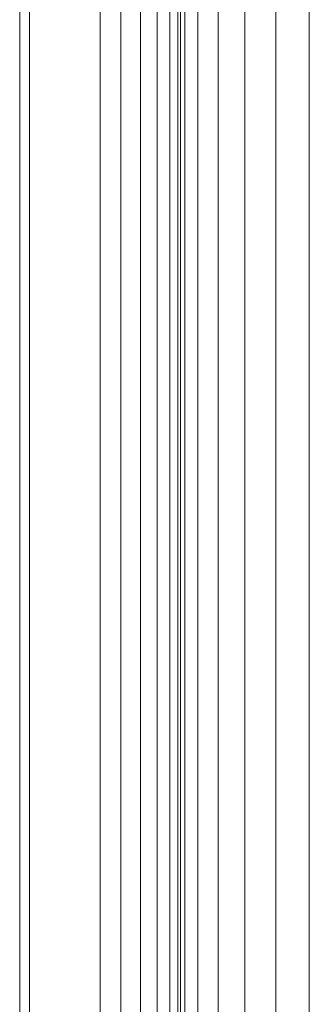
# Model space of a CAD drawing. Header units: millimetres. Extents: x -125 to 26481, y 4748 to 39818.
# Tile 95 of 104: x 23762 to 23852, y 34396 to 34703. Entities that reach past the tile are written whole.
import ezdxf

# ---------------------------------------------------------------- set-up
doc = ezdxf.new("R2010")
doc.units = ezdxf.units.MM
doc.layers.add('M-EQPM-____-OTLN', color=50, linetype='Continuous', lineweight=20)

# ---------------------------------------------------------------- blocks, each defined once
blk = doc.blocks.new('Прямая форма - V line-610915-В_Этаж 02_Отопление')
at = {"layer": 'M-EQPM-____-OTLN', "color": 253}
for p, q in [((-357.32, -648.1), (-357.32, 647.68)), ((-353.35, -647.84), (-353.35, 647.84)), ((-350.85, 647.68), (-350.85, -647.68)), ((-350, 647.62), (-350, -647.62)), ((-348.64, -647.53), (-348.64, 647.53)), ((-344.64, 647.27), (-344.64, -647.27)), ((-338.28, 646.85), (-338.28, -646.85)), ((-330, 646.31), (-330, -646.31)), ((-320.35, 645.68), (-320.35, -645.68)), ((-310, 0), (-310, 645)), ((-310, 645), (-310, -645)), ((-362.5, -648.44), (-362.5, 642.5)), ((-368.53, -648.84), (-368.53, 636.47)), ((-375, -649.26), (-375, 630)), ((-397, 608), (-397, -762)), ((-400, -762), (-400, 605)), ((-310, -645), (-310, 0))]:
    blk.add_line(p, q, dxfattribs=at)
blk = doc.blocks.new('Прямая форма - FU - 055-610916-В_Этаж 02_Отопление')
blk.add_blockref('Прямая форма - V line-610915-В_Этаж 02_Отопление', (0, 0))
blk = doc.blocks.new('V line_ifc_RVT-1-В_Этаж 02_Отопление')
at = {"layer": 'M-EQPM-____-OTLN', "color": 253, "lineweight": 20}
blk.add_blockref('Прямая форма - FU - 055-610916-В_Этаж 02_Отопление', (39903.24, 34532.63), dxfattribs=at)

msp = doc.modelspace()

# ---------------------------------------------------------------- block references
at = {"lineweight": 9}
msp.add_blockref('V line_ifc_RVT-1-В_Этаж 02_Отопление', (-15741.71, 0), dxfattribs=at)

doc.saveas('drawing.dxf')
